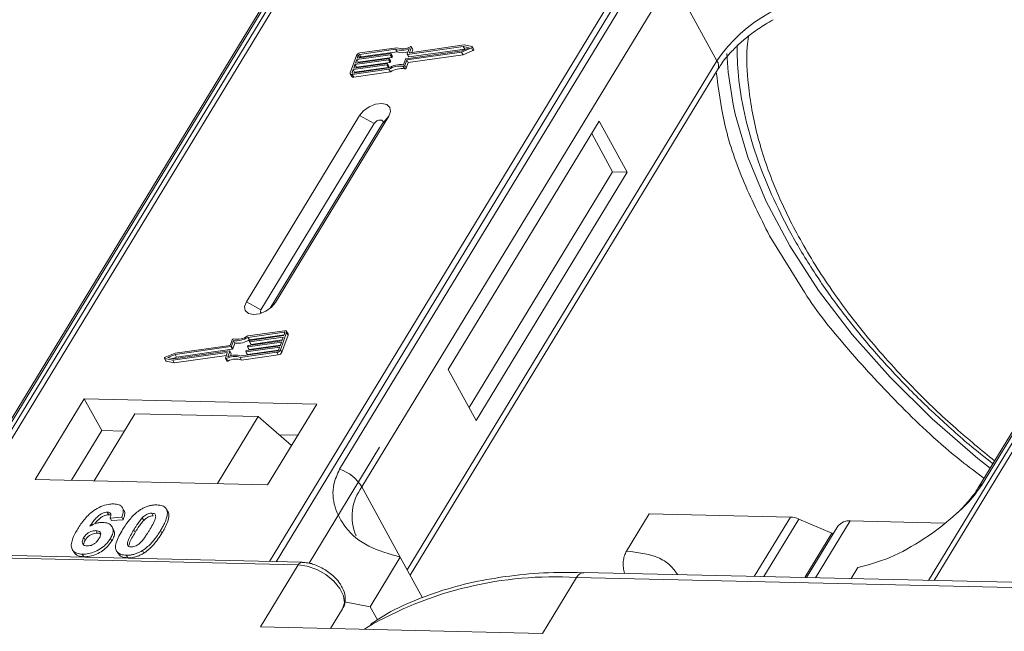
# Model space of a CAD drawing. Header units: millimetres. Extents: x 2205 to 3679, y 833 to 1866.
# Tile 80 of 86: x 3426 to 3475, y 1629 to 1660. Entities that reach past the tile are written whole.
import ezdxf

# ---------------------------------------------------------------- set-up
doc = ezdxf.new("R2010")
doc.units = ezdxf.units.MM

msp = doc.modelspace()

# ---------------------------------------------------------------- linework, layer by layer
at = {"color": 7, "linetype": 'Continuous', "lineweight": 15}
for p, q in [((3443.49, 1668.841), (3421.81, 1633.211)), ((3422.079, 1633.205), (3443.776, 1668.862)), ((3459.993, 1668.49), (3438.296, 1632.833)), ((3438.629, 1632.825), (3460.309, 1668.455)), ((3492.694, 1667.712), (3470.905, 1631.902)), ((3471.174, 1631.896), (3492.98, 1667.733)), ((3439.465, 1662.775), (3424.152, 1637.609)), ((3424.367, 1637.796), (3439.679, 1662.961)), ((3457.084, 1662.562), (3441.771, 1637.396)), ((3442.879, 1636.519), (3458.191, 1661.685)), ((3460.433, 1657.587), (3458.191, 1661.685)), ((3488.669, 1661.646), (3473.356, 1636.48)), ((3473.571, 1636.667), (3488.884, 1661.832)), ((3444.596, 1658.234), (3442.78, 1657.976)), ((3447.891, 1658.298), (3445.132, 1657.906)), ((3445.233, 1658.004), (3445.325, 1658.261)), ((3447.936, 1658.371), (3445.249, 1657.99)), ((3445.393, 1658.153), (3445.324, 1658.279)), ((3445.325, 1658.261), (3445.394, 1658.135)), ((3447.815, 1658.085), (3448.177, 1658.237)), ((3448.177, 1658.237), (3447.891, 1658.298)), ((3447.96, 1658.171), (3447.891, 1658.298)), ((3448.323, 1658.289), (3447.936, 1658.371)), ((3448.408, 1658.152), (3448.339, 1658.278)), ((3442.604, 1657.85), (3442.299, 1656.999)), ((3444.28, 1657.886), (3442.62, 1657.65)), ((3442.645, 1657.721), (3444.305, 1657.957)), ((3442.696, 1657.863), (3442.645, 1657.721)), ((3442.689, 1657.524), (3444.349, 1657.76)), ((3442.764, 1657.738), (3442.696, 1657.863)), ((3444.542, 1658.159), (3442.755, 1657.905)), ((3442.755, 1657.905), (3442.823, 1657.779)), ((3442.823, 1657.779), (3444.611, 1658.032)), ((3444.349, 1657.76), (3444.28, 1657.886)), ((3444.322, 1657.942), (3444.309, 1657.907)), ((3444.378, 1657.781), (3444.309, 1657.907)), ((3444.391, 1657.825), (3444.322, 1657.951)), ((3444.391, 1657.816), (3444.322, 1657.942)), ((3444.378, 1657.781), (3444.391, 1657.816)), ((3444.611, 1658.032), (3444.542, 1658.159)), ((3445.056, 1657.693), (3447.815, 1658.085)), ((3445.099, 1657.632), (3447.808, 1658.016)), ((3445.116, 1657.92), (3445.214, 1658.194)), ((3445.116, 1657.911), (3445.185, 1657.785)), ((3445.201, 1657.78), (3445.132, 1657.906)), ((3445.168, 1657.506), (3447.877, 1657.89)), ((3445.201, 1657.78), (3447.96, 1658.171)), ((3445.24, 1657.99), (3445.233, 1658.004)), ((3445.347, 1658.003), (3445.394, 1658.135)), ((3447.808, 1658.016), (3448.3, 1658.224)), ((3447.877, 1657.89), (3447.808, 1658.016)), ((3447.877, 1657.89), (3448.369, 1658.097)), ((3447.96, 1658.171), (3448.001, 1658.163)), ((3448.3, 1658.224), (3448.369, 1658.097)), ((3444.101, 1657.389), (3442.441, 1657.153)), ((3442.467, 1657.224), (3444.127, 1657.46)), ((3442.53, 1657.402), (3442.467, 1657.224)), ((3442.51, 1657.027), (3444.17, 1657.263)), ((3444.191, 1657.637), (3442.53, 1657.402)), ((3442.599, 1657.276), (3442.53, 1657.402)), ((3442.556, 1657.473), (3444.216, 1657.708)), ((3442.62, 1657.65), (3442.556, 1657.473)), ((3442.587, 1657.241), (3442.599, 1657.276)), ((3442.599, 1657.276), (3444.26, 1657.511)), ((3442.689, 1657.524), (3442.62, 1657.65)), ((3442.676, 1657.49), (3442.689, 1657.524)), ((3444.17, 1657.263), (3444.101, 1657.389)), ((3444.143, 1657.446), (3444.131, 1657.41)), ((3444.2, 1657.284), (3444.131, 1657.41)), ((3444.212, 1657.329), (3444.143, 1657.455)), ((3444.143, 1657.446), (3444.212, 1657.32)), ((3444.26, 1657.511), (3444.191, 1657.637)), ((3444.2, 1657.284), (3444.212, 1657.32)), ((3444.233, 1657.694), (3444.22, 1657.658)), ((3444.289, 1657.532), (3444.22, 1657.658)), ((3444.301, 1657.577), (3444.232, 1657.703)), ((3444.302, 1657.568), (3444.233, 1657.694)), ((3444.289, 1657.532), (3444.302, 1657.568)), ((3444.923, 1657.316), (3444.992, 1657.19)), ((3444.928, 1657.398), (3445.026, 1657.672)), ((3445, 1657.357), (3445.099, 1657.632)), ((3445.069, 1657.231), (3445, 1657.357)), ((3445.069, 1657.231), (3445.168, 1657.506)), ((3445.168, 1657.506), (3445.099, 1657.632)), ((3460.433, 1657.587), (3445.12, 1632.422)), ((3442.3, 1656.944), (3442.369, 1656.818)), ((3442.441, 1657.153), (3442.39, 1657.012)), ((3442.39, 1657.012), (3442.406, 1656.983)), ((3442.398, 1656.912), (3444.214, 1657.17)), ((3442.467, 1656.786), (3442.398, 1656.912)), ((3442.423, 1656.983), (3444.211, 1657.236)), ((3442.51, 1657.027), (3442.441, 1657.153)), ((3442.467, 1656.786), (3444.283, 1657.043)), ((3442.498, 1656.993), (3442.51, 1657.027)), ((3444.283, 1657.043), (3444.214, 1657.17)), ((3445.263, 1632.161), (3460.467, 1657.146)), ((3442.762, 1654.882), (3437.16, 1645.675)), ((3438.597, 1645.642), (3444.199, 1654.849)), ((3442.762, 1654.882), (3443.483, 1654.492)), ((3444.199, 1654.849), (3443.892, 1654.482)), ((3443.483, 1654.492), (3437.881, 1645.285)), ((3438.34, 1645.358), (3443.892, 1654.482)), ((3454.615, 1654.61), (3447.145, 1642.334)), ((3455.994, 1652.088), (3454.615, 1654.61)), ((3455.276, 1652.105), (3454.241, 1653.996)), ((3448.18, 1640.442), (3455.276, 1652.105)), ((3448.525, 1639.812), (3455.994, 1652.088)), ((3455.994, 1652.088), (3455.276, 1652.105)), ((3463.038, 1648.937), (3464.765, 1646.149)), ((3437.881, 1645.285), (3437.16, 1645.675)), ((3438.597, 1645.642), (3438.408, 1645.416)), ((3439.053, 1644.242), (3437.237, 1643.984)), ((3439.028, 1644.171), (3437.24, 1643.917)), ((3438.847, 1643.303), (3439.152, 1644.155)), ((3439.01, 1644), (3439.061, 1644.142)), ((3439.054, 1644.123), (3439.028, 1644.171)), ((3439.22, 1644.083), (3439.151, 1644.21)), ((3439.152, 1644.155), (3439.221, 1644.029)), ((3436.451, 1643.796), (3436.352, 1643.521)), ((3436.523, 1643.755), (3436.425, 1643.481)), ((3436.494, 1643.355), (3436.592, 1643.629)), ((3436.592, 1643.629), (3436.523, 1643.755)), ((3438.895, 1643.681), (3437.235, 1643.445)), ((3437.309, 1643.791), (3437.24, 1643.917)), ((3437.26, 1643.516), (3438.921, 1643.752)), ((3437.307, 1643.708), (3437.32, 1643.743)), ((3437.308, 1643.698), (3437.377, 1643.572)), ((3437.309, 1643.791), (3439.022, 1644.034)), ((3438.984, 1643.929), (3437.324, 1643.693)), ((3437.393, 1643.567), (3437.324, 1643.693)), ((3437.349, 1643.764), (3439.01, 1644)), ((3437.393, 1643.567), (3438.933, 1643.786)), ((3438.831, 1643.503), (3438.895, 1643.681)), ((3438.915, 1643.177), (3439.221, 1644.029)), ((3438.921, 1643.752), (3438.984, 1643.929)), ((3433.643, 1643.137), (3433.151, 1642.93)), ((3433.515, 1642.782), (3436.202, 1643.164)), ((3433.559, 1642.856), (3436.319, 1643.247)), ((3436.395, 1643.46), (3433.636, 1643.068)), ((3436.352, 1643.521), (3433.643, 1643.137)), ((3433.705, 1642.942), (3436.464, 1643.334)), ((3436.218, 1643.149), (3436.126, 1642.892)), ((3436.215, 1643.14), (3436.202, 1643.164)), ((3436.335, 1643.233), (3436.237, 1642.959)), ((3436.404, 1643.116), (3436.335, 1643.242)), ((3436.404, 1643.107), (3436.335, 1643.233)), ((3436.464, 1643.334), (3436.395, 1643.46)), ((3436.494, 1643.355), (3436.425, 1643.481)), ((3436.854, 1642.92), (3438.671, 1643.178)), ((3436.908, 1642.995), (3438.696, 1643.248)), ((3437.129, 1643.211), (3437.142, 1643.247)), ((3437.129, 1643.202), (3437.198, 1643.076)), ((3438.806, 1643.432), (3437.146, 1643.197)), ((3437.215, 1643.071), (3437.146, 1643.197)), ((3437.171, 1643.268), (3438.831, 1643.503)), ((3437.215, 1643.071), (3438.754, 1643.289)), ((3437.218, 1643.459), (3437.231, 1643.495)), ((3437.218, 1643.45), (3437.287, 1643.324)), ((3437.304, 1643.319), (3437.235, 1643.445)), ((3437.304, 1643.319), (3438.844, 1643.537)), ((3438.671, 1643.178), (3438.74, 1643.051)), ((3438.755, 1643.29), (3438.806, 1643.432)), ((3438.915, 1643.177), (3438.847, 1643.303)), ((3433.112, 1642.875), (3433.181, 1642.749)), ((3433.127, 1642.864), (3433.515, 1642.782)), ((3433.196, 1642.738), (3433.127, 1642.864)), ((3433.196, 1642.738), (3433.584, 1642.656)), ((3433.636, 1643.068), (3433.274, 1642.916)), ((3433.274, 1642.916), (3433.559, 1642.856)), ((3433.584, 1642.656), (3433.515, 1642.782)), ((3433.519, 1642.864), (3433.705, 1642.942)), ((3433.584, 1642.656), (3436.173, 1643.024)), ((3433.705, 1642.942), (3433.636, 1643.068)), ((3436.127, 1642.874), (3436.196, 1642.748)), ((3436.249, 1642.744), (3436.18, 1642.87)), ((3436.367, 1643.002), (3436.404, 1643.107)), ((3436.923, 1642.794), (3436.854, 1642.92)), ((3436.923, 1642.794), (3438.74, 1643.051)), ((3447.145, 1642.334), (3448.525, 1639.812)), ((3429.144, 1640.88), (3426.716, 1636.89)), ((3440.637, 1640.616), (3429.144, 1640.88)), ((3429.144, 1640.88), (3430.006, 1639.304)), ((3438.209, 1636.626), (3440.637, 1640.616)), ((3431.642, 1640.138), (3429.626, 1636.823)), ((3431.642, 1640.138), (3437.748, 1639.998)), ((3435.731, 1636.683), (3437.748, 1639.998)), ((3437.748, 1639.998), (3439.392, 1638.571)), ((3430.006, 1639.304), (3428.513, 1636.849)), ((3431.119, 1639.278), (3430.006, 1639.304)), ((3439.703, 1639.081), (3438.78, 1639.103)), ((3443.751, 1638.49), (3440.259, 1632.751)), ((3426.716, 1636.89), (3438.209, 1636.626)), ((3442.879, 1636.519), (3444.775, 1633.053)), ((3431.103, 1635.361), (3431.034, 1635.488)), ((3433.165, 1635.484), (3433.159, 1635.495)), ((3433.237, 1635.365), (3433.306, 1635.238)), ((3430.281, 1635.273), (3430.35, 1635.147)), ((3430.999, 1635.022), (3430.415, 1634.983)), ((3430.415, 1634.983), (3430.484, 1634.857)), ((3430.484, 1634.857), (3431.068, 1634.896)), ((3430.999, 1635.022), (3431.068, 1634.896)), ((3432.082, 1634.863), (3432.013, 1634.989)), ((3432.485, 1635.223), (3432.554, 1635.097)), ((3455.961, 1633.351), (3457.081, 1635.192)), ((3457.081, 1635.192), (3464.065, 1635.032)), ((3464.065, 1635.032), (3462.281, 1632.1)), ((3464.484, 1634.934), (3462.753, 1632.089)), ((3464.484, 1634.934), (3466.115, 1634.238)), ((3430.594, 1634.415), (3430.525, 1634.541)), ((3431.59, 1634.396), (3431.659, 1634.27)), ((3466.416, 1634.58), (3464.871, 1632.041)), ((3465.317, 1632.03), (3467.027, 1634.84)), ((3471.68, 1634.733), (3467.027, 1634.84)), ((3429.117, 1634.016), (3429.186, 1633.89)), ((3429.716, 1634.361), (3429.785, 1634.235)), ((3430.437, 1633.975), (3430.506, 1633.849)), ((3432.916, 1634.366), (3432.985, 1634.24)), ((3464.779, 1632.043), (3466.115, 1634.238)), ((3466.159, 1634.157), (3466.115, 1634.238)), ((3405.544, 1633.455), (3439.727, 1632.671)), ((3439.909, 1632.796), (3405.726, 1633.58)), ((3428.552, 1633.425), (3428.621, 1633.299)), ((3429.046, 1633.195), (3429.115, 1633.069)), ((3430.74, 1633.359), (3430.809, 1633.233)), ((3431.221, 1633.145), (3431.29, 1633.019)), ((3432.027, 1633.38), (3432.096, 1633.253)), ((3444.775, 1633.053), (3443.281, 1630.597)), ((3444.775, 1633.053), (3445.876, 1631.041)), ((3439.727, 1632.671), (3437.859, 1629.602)), ((3467.071, 1631.99), (3467.402, 1632.533)), ((3451.803, 1629.282), (3453.484, 1632.044)), ((3453.484, 1632.044), (3518.85, 1630.544)), ((3519.215, 1630.794), (3453.849, 1632.294)), ((3453.859, 1632.293), (3453.849, 1632.294)), ((3441.92, 1630.495), (3441.328, 1629.522)), ((3441.328, 1629.522), (3441.92, 1630.495)), ((3442.018, 1630.839), (3443.281, 1630.597)), ((3443.281, 1630.597), (3443.638, 1629.945)), ((3437.859, 1629.602), (3451.803, 1629.282))]:
    msp.add_line(p, q, dxfattribs=at)
at = {"color": 7, "linetype": 'Continuous', "lineweight": 15, "flags": 128}
for points in [[(3445.271, 1658.283), (3445.283, 1658.288), (3445.294, 1658.29), (3445.305, 1658.29), (3445.314, 1658.288), (3445.321, 1658.283), (3445.325, 1658.277), (3445.327, 1658.269), (3445.325, 1658.261)], [(3448.323, 1658.289), (3448.333, 1658.285), (3448.339, 1658.279), (3448.341, 1658.27), (3448.34, 1658.26), (3448.334, 1658.25), (3448.325, 1658.24), (3448.313, 1658.231), (3448.3, 1658.224)], [(3444.305, 1657.957), (3444.31, 1657.957), (3444.314, 1657.956), (3444.317, 1657.955), (3444.32, 1657.954), (3444.321, 1657.951), (3444.323, 1657.949), (3444.323, 1657.946), (3444.322, 1657.942)], [(3445.132, 1657.906), (3445.128, 1657.905), (3445.124, 1657.906), (3445.12, 1657.907), (3445.118, 1657.909), (3445.116, 1657.911), (3445.115, 1657.914), (3445.115, 1657.917), (3445.116, 1657.92)], [(3445.249, 1657.99), (3445.245, 1657.989), (3445.241, 1657.99), (3445.237, 1657.991), (3445.235, 1657.993), (3445.233, 1657.995), (3445.232, 1657.998), (3445.232, 1658.001), (3445.233, 1658.004)], [(3448.369, 1658.097), (3448.382, 1658.104), (3448.394, 1658.113), (3448.403, 1658.124), (3448.409, 1658.134), (3448.41, 1658.144), (3448.408, 1658.152)], [(3461.231, 1655.436), (3460.988, 1657.029), (3460.924, 1657.951)], [(3444.127, 1657.46), (3444.131, 1657.46), (3444.135, 1657.46), (3444.139, 1657.459), (3444.141, 1657.457), (3444.143, 1657.455), (3444.144, 1657.452), (3444.144, 1657.449), (3444.143, 1657.446)], [(3444.216, 1657.708), (3444.22, 1657.709), (3444.224, 1657.708), (3444.228, 1657.707), (3444.23, 1657.705), (3444.232, 1657.703), (3444.233, 1657.7), (3444.233, 1657.697), (3444.233, 1657.694)], [(3442.398, 1656.912), (3442.372, 1656.91), (3442.348, 1656.912), (3442.328, 1656.919), (3442.312, 1656.929), (3442.301, 1656.943), (3442.294, 1656.959), (3442.294, 1656.978), (3442.299, 1656.999)], [(3442.39, 1657.012), (3442.389, 1657.005), (3442.389, 1656.998), (3442.391, 1656.993), (3442.395, 1656.988), (3442.4, 1656.985), (3442.407, 1656.983), (3442.415, 1656.982), (3442.423, 1656.983)], [(3444.199, 1654.849), (3444.287, 1655.085), (3444.253, 1655.288), (3444.101, 1655.426), (3443.854, 1655.479), (3443.551, 1655.439), (3443.237, 1655.311), (3442.96, 1655.115), (3442.762, 1654.882)], [(3473.944, 1637.445), (3473.345, 1637.925), (3471.084, 1639.886), (3469.002, 1641.94), (3467.12, 1644.065), (3465.459, 1646.239), (3464.037, 1648.438), (3462.868, 1650.64), (3461.964, 1652.821), (3461.335, 1654.958), (3461.231, 1655.436)], [(3443.892, 1654.482), (3443.918, 1654.55), (3443.908, 1654.607), (3443.864, 1654.647), (3443.794, 1654.662), (3443.708, 1654.651), (3443.618, 1654.614), (3443.539, 1654.558), (3443.483, 1654.492)], [(3437.16, 1645.675), (3437.072, 1645.439), (3437.106, 1645.236), (3437.259, 1645.098), (3437.505, 1645.045), (3437.808, 1645.085), (3438.122, 1645.213), (3438.399, 1645.408), (3438.597, 1645.642)], [(3437.881, 1645.285), (3437.856, 1645.218), (3437.865, 1645.16), (3437.909, 1645.12), (3437.913, 1645.118)], [(3439.061, 1644.142), (3439.062, 1644.148), (3439.062, 1644.155), (3439.06, 1644.16), (3439.056, 1644.165), (3439.051, 1644.168), (3439.044, 1644.17), (3439.036, 1644.171), (3439.028, 1644.171)], [(3439.053, 1644.242), (3439.079, 1644.243), (3439.103, 1644.241), (3439.123, 1644.234), (3439.139, 1644.224), (3439.15, 1644.21), (3439.156, 1644.194), (3439.157, 1644.175), (3439.152, 1644.155)], [(3437.324, 1643.693), (3437.32, 1643.693), (3437.316, 1643.693), (3437.312, 1643.694), (3437.31, 1643.696), (3437.308, 1643.698), (3437.307, 1643.701), (3437.307, 1643.704), (3437.307, 1643.708)], [(3436.202, 1643.164), (3436.206, 1643.164), (3436.21, 1643.163), (3436.213, 1643.162), (3436.216, 1643.161), (3436.218, 1643.158), (3436.219, 1643.156), (3436.219, 1643.152), (3436.218, 1643.149)], [(3436.319, 1643.247), (3436.323, 1643.248), (3436.327, 1643.247), (3436.33, 1643.246), (3436.333, 1643.245), (3436.335, 1643.242), (3436.336, 1643.24), (3436.336, 1643.236), (3436.335, 1643.233)], [(3437.146, 1643.197), (3437.141, 1643.196), (3437.137, 1643.197), (3437.134, 1643.198), (3437.131, 1643.199), (3437.129, 1643.202), (3437.128, 1643.205), (3437.128, 1643.208), (3437.129, 1643.211)], [(3437.235, 1643.445), (3437.23, 1643.445), (3437.226, 1643.445), (3437.223, 1643.446), (3437.22, 1643.448), (3437.219, 1643.45), (3437.218, 1643.453), (3437.217, 1643.456), (3437.218, 1643.459)], [(3433.127, 1642.864), (3433.118, 1642.868), (3433.112, 1642.875), (3433.11, 1642.883), (3433.111, 1642.893), (3433.117, 1642.903), (3433.126, 1642.914), (3433.138, 1642.923), (3433.151, 1642.93)], [(3436.18, 1642.87), (3436.168, 1642.865), (3436.156, 1642.863), (3436.146, 1642.863), (3436.137, 1642.865), (3436.13, 1642.87), (3436.126, 1642.876), (3436.124, 1642.884), (3436.126, 1642.892)], [(3436.196, 1642.748), (3436.199, 1642.744), (3436.206, 1642.739), (3436.215, 1642.737), (3436.225, 1642.737), (3436.237, 1642.739), (3436.249, 1642.744)], [(3439.727, 1632.671), (3440.174, 1632.607), (3440.641, 1632.44), (3441.09, 1632.185), (3441.48, 1631.862), (3441.779, 1631.501), (3441.96, 1631.132), (3442.009, 1630.787), (3441.92, 1630.495)], [(3453.849, 1632.294), (3453.849, 1632.294), (3453.749, 1632.279), (3453.653, 1632.231), (3453.563, 1632.152), (3453.484, 1632.044)], [(3442.99, 1629.484), (3443, 1629.491), (3443.106, 1629.561)]]:
    msp.add_lwpolyline(points, dxfattribs=at)
at = {"color": 7, "linetype": 'Continuous', "lineweight": 15}
for centre, radius, start, end in [((3466.606, 1653.435), 7.439, 91.2925, 146.0732), ((3444.879, 1659.002), 0.819, 249.8549, 298.6145), ((3442.809, 1657.749), 0.229, 97.4207, 153.8527), ((3442.764, 1657.829), 0.0762, 97.4207, 153.8527), ((3442.834, 1657.702), 0.0769, 97.5763, 152.4403), ((3444.275, 1657.923), 0.0381, 277.4207, 333.8527), ((3444.344, 1657.797), 0.0381, 277.4207, 333.8527), ((3444.381, 1657.82), 0.011, 336.9348, 26.0002), ((3444.833, 1659.018), 0.907, 251.2927, 294.8085), ((3444.893, 1658.835), 0.85, 250.6487, 287.8017), ((3445.197, 1657.794), 0.0149, 216.6597, 287.1115), ((3445.374, 1658.143), 0.0214, 336.1246, 26.8104), ((3444.097, 1657.427), 0.0381, 277.4207, 333.8527), ((3444.166, 1657.301), 0.0381, 277.4207, 333.8527), ((3444.186, 1657.675), 0.0381, 277.4207, 333.8527), ((3444.814, 1656.23), 1.173, 84.4424, 120.9301), ((3444.202, 1657.324), 0.011, 336.9348, 26.0002), ((3444.757, 1656.332), 0.998, 80.3986, 122.9491), ((3444.255, 1657.549), 0.0381, 277.4207, 333.8527), ((3444.291, 1657.572), 0.011, 336.9348, 26.0002), ((3444.934, 1657.389), 0.0736, 261.7629, 334.647), ((3445.061, 1657.655), 0.0381, 97.4207, 153.8527), ((3460.091, 1657.34), 0.422, 332.7392, 35.9387), ((3442.441, 1656.871), 0.0892, 216.6597, 287.1115), ((3444.826, 1656.206), 0.998, 80.3986, 122.9491), ((3445.003, 1657.263), 0.0736, 261.7629, 334.647), ((3436.517, 1643.764), 0.0736, 81.7629, 154.647), ((3436.637, 1644.923), 1.173, 264.4424, 300.9301), ((3436.694, 1644.821), 0.998, 260.3986, 302.9491), ((3436.706, 1644.797), 1.173, 264.4424, 300.9301), ((3437.354, 1643.726), 0.0381, 97.4207, 153.8527), ((3439.16, 1644.054), 0.0661, 336.9348, 26.0002), ((3436.39, 1643.498), 0.0381, 277.4207, 333.8527), ((3436.459, 1643.372), 0.0381, 277.4207, 333.8527), ((3437.176, 1643.23), 0.0381, 97.4207, 153.8527), ((3437.265, 1643.478), 0.0381, 97.4207, 153.8527), ((3437.299, 1643.333), 0.0149, 216.6597, 287.1115), ((3437.389, 1643.581), 0.0149, 216.6597, 287.1115), ((3438.641, 1643.404), 0.229, 277.4207, 333.8527), ((3438.687, 1643.324), 0.0762, 277.4207, 333.8527), ((3438.71, 1643.278), 0.229, 277.4207, 333.8527), ((3433.199, 1642.759), 0.0212, 210.2186, 262.8226), ((3436.572, 1642.151), 0.819, 69.8549, 118.6145), ((3436.618, 1642.135), 0.907, 71.2927, 114.8085), ((3436.641, 1642.025), 0.819, 69.8549, 118.6145), ((3436.394, 1643.111), 0.011, 336.9348, 26.0002), ((3437.21, 1643.085), 0.0149, 216.6597, 287.1115), ((3441.128, 1635.447), 2.052, 31.4947, 71.765), ((3444.824, 1635.056), 2.434, 143.0587, 202.974), ((3473.769, 1636.223), 0.486, 114.0436, 148.1804), ((3464.015, 1633.879), 1.154, 66.0507, 87.522), ((3466.947, 1634.18), 0.664, 83.0653, 142.99), ((3439.919, 1632.585), 0.21, 92.0598, 156.0028), ((3452.381, 1613.726), 18.351, 86.5538, 120.3559)]:
    msp.add_arc(centre, radius, start, end, dxfattribs=at)
for points, knots in [([(3460.482, 1657.149), (3460.531, 1657.234), (3460.702, 1657.533), (3461.109, 1658.012), (3461.636, 1658.525), (3462.191, 1658.974), (3462.717, 1659.336), (3463.086, 1659.545), (3463.221, 1659.622)], [0, 0, 0, 0, 0.097286, 0.340622, 0.525469, 0.686972, 0.885597, 1, 1, 1, 1]), ([(3462, 1658.81), (3461.976, 1658.63), (3461.871, 1657.868), (3461.965, 1656.241), (3462.359, 1653.95), (3463.212, 1651.425), (3464.416, 1648.905), (3465.973, 1646.377), (3467.899, 1643.828), (3470.026, 1641.493), (3472.136, 1639.471), (3473.518, 1638.342), (3474.167, 1637.812)], [0, 0, 0, 0, 0.02889, 0.122757, 0.242809, 0.359588, 0.472862, 0.586123, 0.702903, 0.822968, 0.916819, 1, 1, 1, 1]), ([(3461.43, 1658.383), (3461.439, 1657.874), (3461.458, 1656.774), (3461.76, 1655.012), (3462.271, 1653.131), (3463, 1651.223), (3463.929, 1649.306), (3465.051, 1647.396), (3466.35, 1645.509), (3467.811, 1643.663), (3469.411, 1641.88), (3471.114, 1640.195), (3472.672, 1638.79), (3473.688, 1637.982), (3474.08, 1637.67)], [0, 0, 0, 0, 0.076815, 0.165863, 0.254877, 0.343766, 0.432452, 0.520841, 0.608836, 0.696261, 0.782771, 0.867621, 0.948878, 1, 1, 1, 1]), ([(3460.4, 1657.037), (3460.508, 1656.206), (3460.729, 1654.492), (3461.617, 1651.76), (3462.566, 1649.874), (3463.038, 1648.937)], [0, 0, 0, 0, 0.321295, 0.662487, 1, 1, 1, 1]), ([(3464.765, 1646.149), (3464.769, 1646.144), (3465.366, 1645.179), (3466.938, 1643.261), (3469.51, 1640.469), (3471.793, 1638.34), (3473.263, 1637.234), (3473.642, 1636.949)], [0, 0, 0, 0, 0.001589, 0.294958, 0.593711, 0.895232, 1, 1, 1, 1]), ([(3441.771, 1637.396), (3441.659, 1637.15), (3441.374, 1636.52), (3441.484, 1635.503), (3442.041, 1634.428), (3443.132, 1633.509), (3444.229, 1633.204), (3444.775, 1633.053)], [0, 0, 0, 0, 0.125713, 0.321276, 0.524466, 0.763484, 1, 1, 1, 1]), ([(3467.402, 1632.533), (3467.92, 1632.671), (3468.957, 1632.945), (3470.704, 1633.915), (3472.141, 1635.024), (3473.106, 1635.989), (3473.445, 1636.483), (3473.571, 1636.667)], [0, 0, 0, 0, 0.249096, 0.498243, 0.745205, 0.90541, 1, 1, 1, 1]), ([(3473.354, 1636.479), (3473.351, 1636.473), (3473.257, 1636.289), (3472.942, 1635.887), (3472.541, 1635.429), (3472.248, 1635.173), (3472.17, 1635.105)], [0, 0, 0, 0, 0.014876, 0.423831, 0.846052, 1, 1, 1, 1]), ([(3428.817, 1634.444), (3428.869, 1634.525), (3429.025, 1634.772), (3429.298, 1635.111), (3429.688, 1635.419), (3430.05, 1635.599), (3430.367, 1635.677), (3430.538, 1635.68), (3430.601, 1635.681)], [0, 0, 0, 0, 0.142337, 0.429127, 0.589943, 0.751205, 0.909895, 1, 1, 1, 1]), ([(3430.601, 1635.681), (3430.694, 1635.672), (3430.864, 1635.656), (3431.02, 1635.538), (3431.089, 1635.364), (3431.062, 1635.18), (3431.013, 1635.057), (3430.999, 1635.022)], [0, 0, 0, 0, 0.2426908, 0.4390024, 0.635006, 0.8950587, 1, 1, 1, 1]), ([(3431.04, 1634.414), (3431.092, 1634.496), (3431.209, 1634.682), (3431.458, 1635.005), (3431.716, 1635.26), (3431.906, 1635.384), (3431.927, 1635.398)], [0, 0, 0, 0, 0.237381, 0.538918, 0.949082, 1, 1, 1, 1]), ([(3431.068, 1634.896), (3431.095, 1634.976), (3431.15, 1635.136), (3431.157, 1635.303), (3431.103, 1635.356), (3431.1, 1635.359)], [0, 0, 0, 0, 0.481785, 0.969308, 1, 1, 1, 1]), ([(3431.927, 1635.398), (3431.978, 1635.428), (3432.08, 1635.489), (3432.245, 1635.557), (3432.411, 1635.605), (3432.547, 1635.625), (3432.654, 1635.632), (3432.707, 1635.632), (3432.734, 1635.632)], [0, 0, 0, 0, 0.193776, 0.3936, 0.587864, 0.788908, 0.894169, 1, 1, 1, 1]), ([(3432.734, 1635.632), (3432.781, 1635.629), (3432.876, 1635.624), (3433.002, 1635.594), (3433.11, 1635.544), (3433.177, 1635.48), (3433.217, 1635.418), (3433.231, 1635.383), (3433.237, 1635.365)], [0, 0, 0, 0, 0.192627, 0.388684, 0.582013, 0.783201, 0.891038, 1, 1, 1, 1]), ([(3433.237, 1635.365), (3433.245, 1635.331), (3433.262, 1635.262), (3433.251, 1635.118), (3433.205, 1634.935), (3433.117, 1634.731), (3433.019, 1634.541), (3432.95, 1634.424), (3432.916, 1634.366)], [0, 0, 0, 0, 0.118432, 0.239329, 0.449434, 0.664178, 0.83182, 1, 1, 1, 1]), ([(3433.306, 1635.238), (3433.294, 1635.271), (3433.276, 1635.319), (3433.237, 1635.354), (3433.224, 1635.366)], [0, 0, 0, 0, 0.667997, 1, 1, 1, 1]), ([(3430.281, 1635.273), (3430.24, 1635.271), (3430.158, 1635.266), (3430.011, 1635.207), (3429.845, 1635.104), (3429.632, 1634.883), (3429.503, 1634.699), (3429.414, 1634.574)], [0, 0, 0, 0, 0.112049, 0.22438, 0.370115, 0.570276, 1, 1, 1, 1]), ([(3429.66, 1634.692), (3429.66, 1634.692), (3429.716, 1634.769), (3429.82, 1634.889), (3429.997, 1635.035), (3430.148, 1635.113), (3430.27, 1635.145), (3430.327, 1635.147), (3430.35, 1635.147)], [0, 0, 0, 0, 0.000071, 0.368569, 0.571075, 0.774891, 0.911654, 1, 1, 1, 1]), ([(3430.415, 1634.983), (3430.435, 1635.031), (3430.467, 1635.106), (3430.456, 1635.196), (3430.41, 1635.247), (3430.345, 1635.269), (3430.299, 1635.272), (3430.281, 1635.273)], [0, 0, 0, 0, 0.33384, 0.524547, 0.716372, 0.891824, 1, 1, 1, 1]), ([(3430.35, 1635.147), (3430.389, 1635.146), (3430.432, 1635.144), (3430.457, 1635.125), (3430.459, 1635.123)], [0, 0, 0, 0, 0.900108, 1, 1, 1, 1]), ([(3431.59, 1634.396), (3431.615, 1634.437), (3431.666, 1634.519), (3431.737, 1634.63), (3431.805, 1634.729), (3431.868, 1634.816), (3431.935, 1634.904), (3431.987, 1634.961), (3432.013, 1634.989)], [0, 0, 0, 0, 0.20527, 0.410616, 0.557148, 0.703844, 0.851475, 1, 1, 1, 1]), ([(3431.659, 1634.27), (3431.684, 1634.311), (3431.734, 1634.393), (3431.806, 1634.504), (3431.874, 1634.603), (3431.937, 1634.69), (3432.004, 1634.778), (3432.056, 1634.835), (3432.082, 1634.863)], [0, 0, 0, 0, 0.20527, 0.4106157, 0.5571475, 0.7038444, 0.8514751, 1, 1, 1, 1]), ([(3432.013, 1634.989), (3432.056, 1635.031), (3432.125, 1635.099), (3432.25, 1635.175), (3432.363, 1635.214), (3432.44, 1635.222), (3432.48, 1635.223), (3432.485, 1635.223)], [0, 0, 0, 0, 0.334804, 0.542561, 0.750382, 0.970721, 1, 1, 1, 1]), ([(3432.082, 1634.863), (3432.125, 1634.905), (3432.194, 1634.973), (3432.319, 1635.049), (3432.432, 1635.087), (3432.509, 1635.096), (3432.549, 1635.097), (3432.554, 1635.097)], [0, 0, 0, 0, 0.334804, 0.542561, 0.750382, 0.970721, 1, 1, 1, 1]), ([(3432.485, 1635.223), (3432.524, 1635.218), (3432.593, 1635.21), (3432.657, 1635.162), (3432.684, 1635.074), (3432.654, 1634.906), (3432.532, 1634.662), (3432.42, 1634.474), (3432.363, 1634.379)], [0, 0, 0, 0, 0.1056461, 0.1862213, 0.267042, 0.4315406, 0.7127076, 1, 1, 1, 1]), ([(3432.985, 1634.24), (3433.033, 1634.322), (3433.141, 1634.505), (3433.277, 1634.807), (3433.345, 1635.068), (3433.314, 1635.203), (3433.306, 1635.238)], [0, 0, 0, 0, 0.236775, 0.527928, 0.878334, 1, 1, 1, 1]), ([(3429.046, 1633.195), (3428.953, 1633.204), (3428.766, 1633.221), (3428.582, 1633.351), (3428.487, 1633.543), (3428.514, 1633.876), (3428.666, 1634.19), (3428.796, 1634.408), (3428.817, 1634.444)], [0, 0, 0, 0, 0.148269, 0.297647, 0.442421, 0.607851, 0.935658, 1, 1, 1, 1]), ([(3429.414, 1634.574), (3429.466, 1634.603), (3429.57, 1634.662), (3429.709, 1634.715), (3429.819, 1634.744), (3429.9, 1634.759), (3429.981, 1634.767), (3430.032, 1634.768), (3430.058, 1634.768)], [0, 0, 0, 0, 0.243654, 0.49576, 0.617892, 0.741503, 0.870025, 1, 1, 1, 1]), ([(3430.058, 1634.768), (3430.151, 1634.758), (3430.338, 1634.738), (3430.507, 1634.6), (3430.586, 1634.411), (3430.555, 1634.192), (3430.473, 1634.042), (3430.437, 1633.975)], [0, 0, 0, 0, 0.210216, 0.421975, 0.620016, 0.831037, 1, 1, 1, 1]), ([(3430.506, 1633.849), (3430.549, 1633.931), (3430.636, 1634.097), (3430.656, 1634.295), (3430.6, 1634.381), (3430.582, 1634.409)], [0, 0, 0, 0, 0.401791, 0.807526, 1, 1, 1, 1]), ([(3431.221, 1633.145), (3431.127, 1633.154), (3430.94, 1633.171), (3430.759, 1633.298), (3430.67, 1633.496), (3430.73, 1633.874), (3430.914, 1634.194), (3431.04, 1634.414)], [0, 0, 0, 0, 0.147528, 0.296569, 0.43214, 0.608737, 1, 1, 1, 1]), ([(3431.47, 1633.554), (3431.424, 1633.56), (3431.349, 1633.57), (3431.289, 1633.625), (3431.272, 1633.72), (3431.306, 1633.888), (3431.431, 1634.128), (3431.536, 1634.306), (3431.59, 1634.396)], [0, 0, 0, 0, 0.125351, 0.202197, 0.279182, 0.459742, 0.727968, 1, 1, 1, 1]), ([(3432.363, 1634.379), (3432.338, 1634.338), (3432.288, 1634.256), (3432.216, 1634.145), (3432.148, 1634.046), (3432.085, 1633.96), (3432.019, 1633.873), (3431.967, 1633.816), (3431.941, 1633.788)], [0, 0, 0, 0, 0.205942, 0.411959, 0.558149, 0.704502, 0.851801, 1, 1, 1, 1]), ([(3429.284, 1633.605), (3429.238, 1633.61), (3429.145, 1633.621), (3429.063, 1633.696), (3429.031, 1633.794), (3429.057, 1633.907), (3429.098, 1633.981), (3429.117, 1634.016)], [0, 0, 0, 0, 0.207905, 0.419981, 0.630626, 0.821735, 1, 1, 1, 1]), ([(3430.437, 1633.975), (3430.381, 1633.893), (3430.269, 1633.727), (3430.008, 1633.496), (3429.691, 1633.317), (3429.351, 1633.206), (3429.148, 1633.199), (3429.046, 1633.195)], [0, 0, 0, 0, 0.197831, 0.3973, 0.59891, 0.798741, 1, 1, 1, 1]), ([(3429.132, 1633.601), (3429.122, 1633.625), (3429.099, 1633.677), (3429.127, 1633.782), (3429.167, 1633.855), (3429.186, 1633.89)], [0, 0, 0, 0, 0.296139, 0.660307, 1, 1, 1, 1]), ([(3429.117, 1634.016), (3429.152, 1634.067), (3429.208, 1634.15), (3429.337, 1634.253), (3429.465, 1634.317), (3429.598, 1634.357), (3429.678, 1634.36), (3429.716, 1634.361)], [0, 0, 0, 0, 0.2767209, 0.4568705, 0.6370074, 0.8240683, 1, 1, 1, 1]), ([(3429.186, 1633.89), (3429.221, 1633.941), (3429.277, 1634.024), (3429.406, 1634.127), (3429.534, 1634.191), (3429.667, 1634.231), (3429.747, 1634.233), (3429.785, 1634.235)], [0, 0, 0, 0, 0.276721, 0.45687, 0.637007, 0.824068, 1, 1, 1, 1]), ([(3429.87, 1633.964), (3429.835, 1633.911), (3429.779, 1633.827), (3429.659, 1633.718), (3429.539, 1633.653), (3429.408, 1633.61), (3429.328, 1633.606), (3429.284, 1633.605)], [0, 0, 0, 0, 0.2886974, 0.4635526, 0.6399417, 0.8018084, 1, 1, 1, 1]), ([(3429.716, 1634.361), (3429.763, 1634.356), (3429.849, 1634.348), (3429.929, 1634.288), (3429.964, 1634.203), (3429.94, 1634.088), (3429.894, 1634.007), (3429.87, 1633.964)], [0, 0, 0, 0, 0.213757, 0.394944, 0.576585, 0.777311, 1, 1, 1, 1]), ([(3429.785, 1634.235), (3429.834, 1634.232), (3429.902, 1634.228), (3429.94, 1634.195), (3429.951, 1634.186)], [0, 0, 0, 0, 0.715718, 1, 1, 1, 1]), ([(3431.361, 1633.639), (3431.365, 1633.67), (3431.379, 1633.785), (3431.503, 1634.002), (3431.607, 1634.181), (3431.659, 1634.27)], [0, 0, 0, 0, 0.159501, 0.57679, 1, 1, 1, 1]), ([(3432.916, 1634.366), (3432.864, 1634.284), (3432.747, 1634.098), (3432.502, 1633.78), (3432.246, 1633.523), (3432.055, 1633.398), (3432.027, 1633.38)], [0, 0, 0, 0, 0.236629, 0.537361, 0.932986, 1, 1, 1, 1]), ([(3432.096, 1633.253), (3432.145, 1633.286), (3432.243, 1633.352), (3432.407, 1633.493), (3432.582, 1633.674), (3432.744, 1633.877), (3432.877, 1634.067), (3432.949, 1634.182), (3432.985, 1634.24)], [0, 0, 0, 0, 0.11827, 0.23888, 0.450732, 0.667209, 0.83334, 1, 1, 1, 1]), ([(3429.115, 1633.069), (3429.215, 1633.072), (3429.417, 1633.079), (3429.747, 1633.186), (3430.058, 1633.358), (3430.327, 1633.587), (3430.445, 1633.76), (3430.506, 1633.849)], [0, 0, 0, 0, 0.198208, 0.398397, 0.584963, 0.787074, 1, 1, 1, 1]), ([(3431.941, 1633.788), (3431.899, 1633.746), (3431.83, 1633.678), (3431.706, 1633.603), (3431.594, 1633.564), (3431.516, 1633.555), (3431.476, 1633.554), (3431.47, 1633.554)], [0, 0, 0, 0, 0.333678, 0.540413, 0.747264, 0.961209, 1, 1, 1, 1]), ([(3428.631, 1633.305), (3428.66, 1633.258), (3428.727, 1633.148), (3428.918, 1633.081), (3429.067, 1633.072), (3429.115, 1633.069)], [0, 0, 0, 0, 0.338595, 0.784132, 1, 1, 1, 1]), ([(3430.821, 1633.24), (3430.842, 1633.202), (3430.895, 1633.104), (3431.073, 1633.035), (3431.228, 1633.024), (3431.29, 1633.019)], [0, 0, 0, 0, 0.275409, 0.710365, 1, 1, 1, 1]), ([(3432.027, 1633.38), (3431.977, 1633.349), (3431.874, 1633.288), (3431.709, 1633.22), (3431.543, 1633.172), (3431.407, 1633.152), (3431.3, 1633.145), (3431.247, 1633.145), (3431.221, 1633.145)], [0, 0, 0, 0, 0.193769, 0.393564, 0.587886, 0.789131, 0.894283, 1, 1, 1, 1]), ([(3431.29, 1633.019), (3431.338, 1633.019), (3431.437, 1633.02), (3431.595, 1633.043), (3431.761, 1633.088), (3431.901, 1633.145), (3432.013, 1633.203), (3432.069, 1633.237), (3432.096, 1633.253)], [0, 0, 0, 0, 0.193594, 0.390501, 0.584817, 0.78683, 0.892868, 1, 1, 1, 1]), ([(3455.961, 1633.351), (3455.922, 1633.275), (3455.846, 1633.123), (3455.793, 1632.83), (3455.798, 1632.534), (3455.833, 1632.333), (3455.869, 1632.251), (3455.871, 1632.247)], [0, 0, 0, 0, 0.246585, 0.493169, 0.739754, 0.986338, 1, 1, 1, 1]), ([(3458.486, 1632.187), (3458.375, 1632.346), (3458.134, 1632.687), (3457.363, 1633.178), (3456.513, 1633.283), (3455.961, 1633.351)], [0, 0, 0, 0, 0.2328883, 0.5013307, 1, 1, 1, 1]), ([(3441.041, 1632.437), (3440.841, 1632.54), (3440.562, 1632.684), (3440.176, 1632.778), (3440.005, 1632.784), (3439.912, 1632.788)], [0, 0, 0, 0, 0.538027, 0.74783, 1, 1, 1, 1]), ([(3441.872, 1631.594), (3441.846, 1631.644), (3441.768, 1631.797), (3441.511, 1632.102), (3441.222, 1632.308), (3441.041, 1632.437)], [0, 0, 0, 0, 0.152643, 0.468497, 1, 1, 1, 1]), ([(3453.858, 1632.277), (3453.432, 1632.287), (3452.333, 1632.315), (3450.648, 1632.192), (3448.806, 1631.924), (3447.063, 1631.499), (3445.438, 1630.912), (3444.174, 1630.322), (3443.516, 1629.871), (3443.302, 1629.724)], [0, 0, 0, 0, 0.102044, 0.263482, 0.425867, 0.589227, 0.753733, 0.919712, 1, 1, 1, 1]), ([(3441.919, 1630.514), (3441.932, 1630.53), (3442.04, 1630.657), (3442.071, 1630.999), (3442.013, 1631.35), (3441.901, 1631.544), (3441.872, 1631.594)], [0, 0, 0, 0, 0.054424, 0.449377, 0.857077, 1, 1, 1, 1])]:
    msp.add_open_spline(points, degree=3, knots=knots, dxfattribs=at)

doc.saveas('drawing.dxf')
